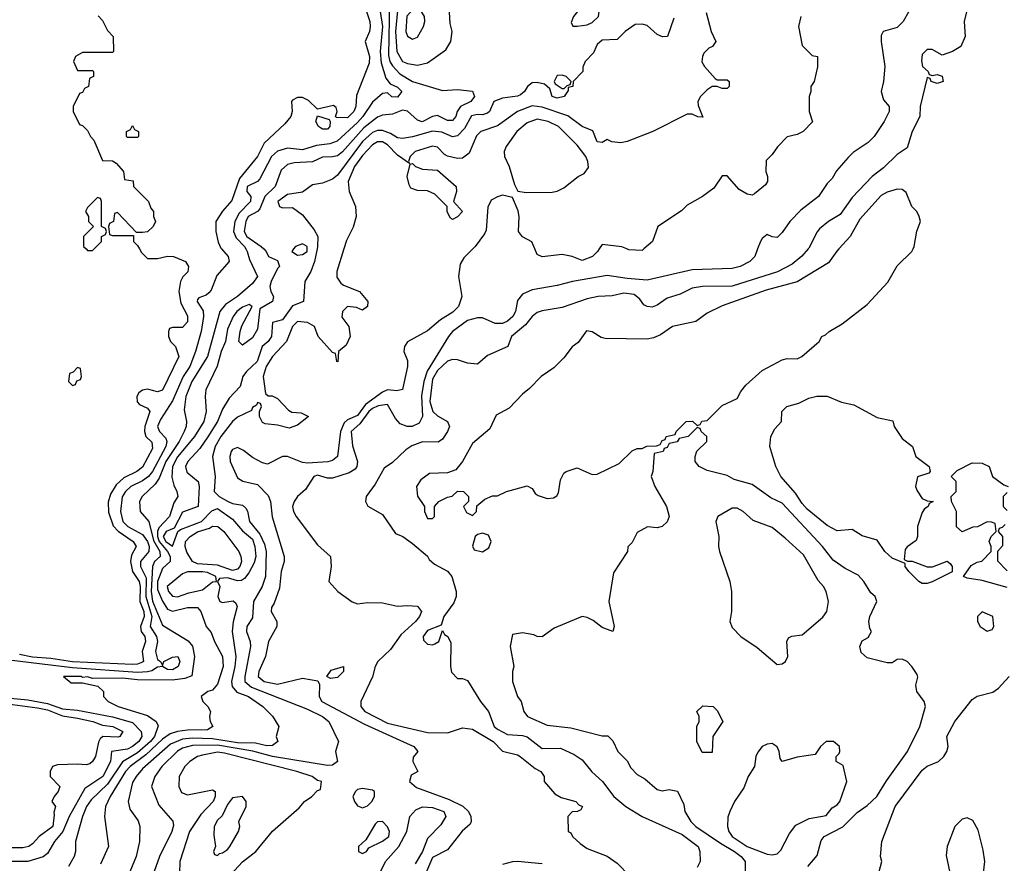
# Model space of a CAD drawing. Header units: inches. Extents: x 1793389 to 1900389, y 320802 to 470796.
# Tile 138 of 256: x 1884738 to 1888679, y 367542 to 370917. Entities that reach past the tile are written whole.
import ezdxf

# ---------------------------------------------------------------- set-up
doc = ezdxf.new("R2010")
doc.units = ezdxf.units.IN
doc.header["$MEASUREMENT"] = 0
doc.layers.add('B8386', color=7, linetype='Continuous')
doc.layers.add('B8387', color=7, linetype='Continuous')

msp = doc.modelspace()

# ---------------------------------------------------------------- linework, layer by layer
at = {"layer": 'B8386', "color": 2}
for points, elevation in [([(1885546.1, 370000), (1885573, 369970), (1885576.4, 369950), (1885526.6, 369893.4), (1885504.4, 369835.6), (1885495.3, 369824.7), (1885484.4, 369815.6), (1885455.3, 369804.7), (1885450, 369798), (1885448.5, 369790), (1885472.2, 369752.2), (1885474, 369730), (1885464.4, 369670), (1885441.3, 369590), (1885419.2, 369530), (1885392.4, 369490), (1885350, 369391.8), (1885301.8, 369318.2), (1885289.2, 369290), (1885297.4, 369270), (1885322.4, 369242.4), (1885327.6, 369230), (1885322.4, 369210), (1885269.1, 369110), (1885253.8, 369090), (1885230, 369072.9), (1885182.4, 369050), (1885161.1, 369030), (1885148.7, 369008.7), (1885142, 368950), (1885150.4, 368910), (1885170.5, 368890), (1885230, 368858), (1885249.1, 368830), (1885256.8, 368810), (1885254.9, 368790), (1885221.8, 368750), (1885222.2, 368730), (1885244.5, 368684.5), (1885243.3, 368610), (1885267.4, 368530), (1885260.2, 368490), (1885285.5, 368450), (1885289.1, 368430), (1885281.1, 368390), (1885290, 368358), (1885302, 368350), (1885310, 368334), (1885315.3, 368350), (1885350, 368367.3), (1885371, 368370), (1885379.3, 368350), (1885372, 368330), (1885350, 368316.2), (1885330, 368317), (1885309.4, 368329.4), (1885290, 368327), (1885267.3, 368312.7), (1885250, 368308.4), (1885210, 368306.1), (1884950, 368323.6), (1884650, 368359.9)], 174), ([(1885217.6, 370000), (1885225.4, 369985.4), (1885250, 369962), (1885290, 369962), (1885329.2, 369970.8), (1885354, 369970), (1885402, 369950), (1885414, 369930), (1885411.6, 369908.4), (1885391.6, 369888.4), (1885382, 369870), (1885374.8, 369830), (1885382.8, 369782.8), (1885410, 369732), (1885410, 369708), (1885390, 369686), (1885350, 369686), (1885338, 369682), (1885334, 369670), (1885334, 369650), (1885342, 369630), (1885362, 369610), (1885374.8, 369570), (1885310, 369435.3), (1885290, 369429), (1885250, 369439.5), (1885230, 369435.1), (1885215.2, 369424.8), (1885207.3, 369410), (1885208.1, 369388.1), (1885217.5, 369377.5), (1885250, 369362.8), (1885259.1, 369350), (1885239.3, 369290), (1885238, 369270), (1885242.8, 369250), (1885267.5, 369227.5), (1885270, 369202), (1885230, 369127.6), (1885206.8, 369110), (1885155.1, 369084.9), (1885124.3, 369055.7), (1885101.6, 369018.4), (1885092.6, 368987.4), (1885093.3, 368946.7), (1885112.6, 368892.6), (1885131.6, 368871.6), (1885192.2, 368830), (1885203.8, 368810), (1885185.3, 368774.7), (1885181.3, 368750), (1885190.1, 368710.1), (1885216.5, 368670), (1885220.2, 368650), (1885218.9, 368590), (1885235, 368550), (1885236.5, 368530), (1885221.1, 368490), (1885224.9, 368470), (1885238.9, 368450), (1885242, 368430), (1885228.4, 368390), (1885233.1, 368350), (1885230, 368346.3), (1885210, 368338.3), (1885190, 368337.6), (1884950, 368348.1), (1884862.1, 368362.1), (1884790, 368366.8), (1884737.5, 368377.5)], 170), ([(1885643.4, 370000), (1885648.8, 369990), (1885657.8, 369957.8), (1885690.3, 369890), (1885670, 369861.6), (1885610, 369809.7), (1885562.4, 369777.6), (1885539.5, 369750), (1885490.3, 369570), (1885426.7, 369470), (1885402.8, 369410), (1885396.1, 369356.1), (1885406.4, 369310), (1885404.9, 369290), (1885396.5, 369270), (1885376.5, 369230), (1885323.2, 369150), (1885296.4, 369083.6), (1885280.5, 369059.5), (1885228, 369010), (1885218, 368990), (1885220.5, 368950), (1885254.9, 368910), (1885273.7, 368833.7), (1885299.3, 368790), (1885300.3, 368770), (1885278, 368750), (1885269.1, 368730), (1885263.9, 368630), (1885270, 368590.6), (1885310, 368494.9), (1885412.8, 368432.8), (1885430.3, 368410.3), (1885438, 368370), (1885427.5, 368292.5), (1885398.6, 368281.4), (1885350, 368274.4), (1885210, 368275.8), (1885150, 368283.1), (1885030, 368281.2), (1885010, 368288), (1884990, 368286), (1884986, 368290), (1884914, 368290), (1884943.6, 368263.6), (1884990, 368264.7), (1885050.7, 368250.7), (1885074, 368230), (1885074, 368210), (1885092, 368190), (1885132, 368170), (1885250, 368133.4), (1885284, 368110), (1885292.3, 368092.3), (1885277.6, 368050), (1885261.6, 368030), (1885210, 367984.2), (1885150, 367947.6), (1885090, 367858.5), (1885024.5, 367795.5), (1885004.9, 367770), (1884989, 367730), (1884962, 367630), (1884962, 367590), (1884956.3, 367570), (1884933.4, 367530)], 178), ([(1885004, 370000), (1885010, 369994), (1885030, 369994), (1885036, 370000)], 170), ([(1885714.8, 370000), (1885724.7, 369990), (1885734, 369970), (1885770, 369954), (1885778, 369930), (1885770, 369922), (1885744.4, 369870), (1885739.1, 369850), (1885742.8, 369830), (1885753.4, 369810), (1885750.6, 369790), (1885699.8, 369760.2), (1885690, 369679), (1885670, 369644.5), (1885630, 369615.3), (1885615.3, 369630), (1885620.9, 369670), (1885627.5, 369692.5), (1885668, 369770), (1885657.2, 369777.2), (1885630, 369766.6), (1885606.7, 369750), (1885593, 369730), (1885570, 369679), (1885561.6, 369630), (1885544.9, 369590), (1885529.1, 369530.9), (1885483.4, 369436.6), (1885480.5, 369410), (1885484.4, 369350), (1885474.9, 369310), (1885438.3, 369250), (1885370, 369168.3), (1885349.3, 369130), (1885346.7, 369086.7), (1885354.9, 369054.9), (1885367.7, 369030), (1885370.5, 369010), (1885355.6, 368984.4), (1885338, 368930), (1885295.3, 368884.7), (1885289.5, 368870), (1885289.1, 368850), (1885296.8, 368830), (1885329.4, 368790), (1885340.2, 368770), (1885340.4, 368750), (1885310, 368722), (1885289.5, 368670), (1885290, 368637.3), (1885310, 368590.4), (1885330, 368559.3), (1885350, 368550.4), (1885410, 368566), (1885450, 368566), (1885462.8, 368550), (1885484.9, 368490), (1885505.1, 368465.1), (1885517.6, 368430), (1885550.3, 368370), (1885552.3, 368330), (1885530, 368259.3), (1885510, 368235.1), (1885490.6, 368229.4), (1885464.7, 368210), (1885471.3, 368190), (1885491.3, 368170), (1885502, 368150), (1885498, 368130), (1885501, 368110), (1885511, 368090), (1885490, 368076), (1885410, 368075.4), (1885370, 368069.8), (1885340.1, 368059.9), (1885310, 368038.7), (1885243.4, 367976.6), (1885180.3, 367930), (1885161.3, 367910), (1885100.3, 367810), (1885081.6, 367770), (1885078, 367730), (1885094, 367610), (1885061.4, 367538.6)], 182), ([(1885928.6, 370000), (1885918.4, 369950), (1885903.8, 369910), (1885879.1, 369870), (1885874, 369790), (1885830, 369772.3), (1885790, 369717), (1885750, 369706), (1885745.5, 369650), (1885733, 369630), (1885708.8, 369610), (1885688.8, 369550), (1885645.5, 369510), (1885630.6, 369490), (1885620.7, 369450), (1885576.7, 369403.3), (1885550, 369359.3), (1885530.3, 369310), (1885491.7, 369248.3), (1885458.8, 369201.2), (1885410.6, 369150), (1885401.6, 369130), (1885407.6, 369107.6), (1885452.4, 369070), (1885455.8, 369050), (1885452.7, 368970), (1885390, 368947.6), (1885357, 368883), (1885324.2, 368870), (1885311.7, 368850), (1885323.5, 368830), (1885350, 368810.4), (1885370.9, 368869.1), (1885382.2, 368877.8), (1885466, 368910), (1885507.4, 368952.6), (1885530, 368961.1), (1885590, 368918.7), (1885630, 368871.8), (1885670, 368839.5), (1885679.6, 368810), (1885683.6, 368770), (1885676.4, 368743.6), (1885655.2, 368704.8), (1885638.2, 368681.8), (1885626.3, 368673.7), (1885610, 368672.9), (1885570, 368684.1), (1885538, 368682), (1885530.4, 368670), (1885539, 368650), (1885531.8, 368610), (1885538.8, 368590), (1885550, 368585.3), (1885592.2, 368592.2), (1885603, 368583), (1885608, 368570), (1885592.4, 368507.6), (1885588.9, 368470), (1885603.1, 368370), (1885599.6, 368330), (1885586.5, 368270), (1885589.1, 368249.1), (1885606.8, 368226.8), (1885653.4, 368210), (1885711.3, 368170), (1885750, 368131), (1885776, 368090), (1885764.7, 368050), (1885771.3, 368030), (1885750, 368014), (1885727.7, 368012.3), (1885682.2, 368022.2), (1885610, 368024.1), (1885510, 368039.6), (1885430, 368043.2), (1885390, 368039.1), (1885341.4, 368018.6), (1885230, 367920.5), (1885203.7, 367890), (1885190, 367865.2), (1885172.4, 367790), (1885179.3, 367759.3), (1885212.3, 367712.3), (1885219.1, 367690), (1885218, 367630), (1885204.9, 367570), (1885162.4, 367470)], 186), ([(1886035.9, 370000), (1886007.3, 369910), (1886007.7, 369887.7), (1886023.5, 369863.5), (1886034.8, 369854.8), (1886098, 369830), (1886131.3, 369790), (1886130.9, 369769.1), (1886110, 369755.3), (1886086, 369766), (1886050, 369769.4), (1886030.6, 369750), (1886027.6, 369727.6), (1886055.5, 369690), (1886061, 369650), (1886044.7, 369615.3), (1886014, 369590), (1886011.6, 369548.4), (1886008, 369550), (1886002, 369582), (1885990, 369586), (1885932.7, 369650), (1885917.6, 369690), (1885890, 369705.6), (1885850.4, 369709.6), (1885830.3, 369689.7), (1885806, 369630), (1885750, 369569.6), (1885724, 369530), (1885712.4, 369490), (1885722, 369422), (1885732, 369412), (1885748, 369412), (1885770, 369402), (1885814.4, 369354.4), (1885826.8, 369346.8), (1885864.7, 369344.7), (1885894, 369330), (1885850, 369295.3), (1885816.9, 369283.1), (1885770, 369295.3), (1885720.4, 369300.4), (1885710, 369306), (1885698, 369330), (1885698, 369350), (1885706, 369370), (1885702, 369382), (1885690, 369386), (1885685.4, 369374.6), (1885670, 369366), (1885666, 369354), (1885610, 369327), (1885590, 369309.5), (1885543.1, 369250), (1885520.9, 369210), (1885510.3, 369170), (1885521.1, 369090), (1885517.1, 369030), (1885536.3, 369010), (1885570, 368990.3), (1885590, 368981.1), (1885630, 368974.4), (1885643.4, 368963.4), (1885650.3, 368950.3), (1885657.6, 368910), (1885698.9, 368858.9), (1885718.3, 368818.3), (1885725.2, 368790), (1885721.3, 368690), (1885708.4, 368650), (1885674.6, 368590), (1885670, 368524), (1885646.7, 368490), (1885645.3, 368470), (1885661.1, 368430), (1885661.7, 368410), (1885639.1, 368290), (1885639.6, 368270), (1885666.4, 368246.4), (1885890, 368159.5), (1885950.7, 368130), (1885976, 368110), (1886014, 368030), (1886002.8, 367990), (1886010.8, 367950), (1885990, 367935.1), (1885970, 367933.6), (1885750.2, 367969.8), (1885671.1, 367991.1), (1885530, 368015.3), (1885430, 368013.8), (1885390, 368002.2), (1885370, 367991), (1885306.7, 367930), (1885279.3, 367890), (1885265.5, 367850), (1885295.2, 367775.2), (1885350.5, 367710.5), (1885353.2, 367693.2), (1885347.7, 367670), (1885297.1, 367570), (1885276.3, 367510)], 190), ([(1886551.5, 370000), (1886515.6, 369964.4), (1886500.9, 369939.1), (1886494.8, 369890), (1886508.2, 369810), (1886494.4, 369770), (1886472.3, 369747.7), (1886423, 369717), (1886370, 369672), (1886290, 369628.7), (1886278.8, 369610), (1886276, 369590), (1886290, 369554), (1886290.7, 369530), (1886270, 369438), (1886247.5, 369432.5), (1886210, 369436), (1886190, 369427.2), (1886122.4, 369377.6), (1886090, 369333.3), (1886050, 369316), (1886036.3, 369303.7), (1886022.6, 369270), (1886010, 369169.3), (1885990, 369154), (1885971.6, 369148.4), (1885890, 369143.5), (1885870, 369146.3), (1885810.4, 369169.6), (1885790, 369169.6), (1885730, 369139), (1885710, 369144), (1885670, 369165.2), (1885633.6, 369193.6), (1885610, 369205.2), (1885590, 369197.2), (1885584, 369190), (1885579.1, 369170), (1885580.5, 369150), (1885610, 369084.7), (1885630.7, 369070.7), (1885690, 369057.3), (1885733, 369013), (1885742.4, 368990), (1885748.3, 368928.3), (1885796.3, 368770), (1885797.1, 368750), (1885785.3, 368710), (1885777.6, 368642.4), (1885756.7, 368583.3), (1885745.4, 368565.4), (1885744.7, 368550), (1885766.8, 368510), (1885766.8, 368490), (1885733.4, 368430), (1885722, 368370), (1885695.5, 368310), (1885693, 368290), (1885716, 368270), (1885770, 368259.5), (1885870, 368282.8), (1885931.6, 368271.6), (1885938, 368258), (1885937.3, 368210), (1885948, 368190), (1886118.9, 368098.9), (1886316, 368010), (1886331.3, 367990), (1886312.7, 367967.3), (1886312, 367950), (1886332, 367910), (1886305.4, 367894.6), (1886298, 367870), (1886326, 367846), (1886457.1, 367797.1), (1886511.4, 367771.4), (1886534.9, 367750), (1886544.4, 367730), (1886544.9, 367710), (1886540.7, 367699.3), (1886508.7, 367671.3), (1886450, 367596), (1886390, 367565.2), (1886355.8, 367484.2)], 194), ([(1885834.7, 370000), (1885827.4, 369990), (1885850, 369974.9), (1885870, 369978), (1885889.2, 369990), (1885889.1, 370000)], 186), ([(1887691.9, 370000), (1887681, 369970), (1887661, 369950), (1887622, 369930), (1887590, 369922), (1887430, 369916.3), (1887250, 369875.6), (1887170, 369881.1), (1887090, 369893.6), (1886950.3, 369869.7), (1886890, 369853.6), (1886790, 369836.2), (1886750, 369819.5), (1886730, 369794), (1886722, 369750), (1886711.8, 369730), (1886690, 369711.3), (1886670, 369701.7), (1886641.8, 369701.8), (1886590, 369724.5), (1886570, 369724.5), (1886530, 369713.6), (1886470.7, 369670), (1886454, 369650), (1886368.6, 369511.4), (1886355.5, 369470), (1886347, 369413), (1886350.3, 369329.7), (1886337.2, 369302.8), (1886309.5, 369289.5), (1886289.6, 369289.6), (1886260.5, 369300.5), (1886241.7, 369321.7), (1886210, 369378), (1886172.4, 369372.4), (1886150, 369361.6), (1886135.8, 369350), (1886100.2, 369299.8), (1886064.6, 369270), (1886070, 369212), (1886090.5, 369150), (1886088, 369130), (1886080.9, 369119.1), (1886056.2, 369103.8), (1885990, 369082.9), (1885970, 369083.6), (1885930, 369095.4), (1885914.8, 369090), (1885882, 369038), (1885850, 369009), (1885837.3, 368990), (1885830.7, 368969.3), (1885833.4, 368950), (1885844.9, 368930), (1885930, 368816), (1885982, 368770), (1885984.7, 368730), (1885976, 368670), (1886011.3, 368630), (1886068.3, 368588.3), (1886090, 368580.7), (1886130, 368586), (1886190, 368584.7), (1886250, 368571), (1886290, 368574), (1886330, 368570.8), (1886346, 368550), (1886338, 368530), (1886323, 368510), (1886263.6, 368456.4), (1886222, 368398), (1886171, 368350), (1886161, 368330), (1886150, 368288), (1886104, 368190), (1886104, 368170), (1886119.1, 368150), (1886210, 368102.2), (1886370, 368066), (1886450, 368064), (1886510, 368084), (1886550, 368079.3), (1886632.7, 368030), (1886670.3, 367990.3), (1886730, 367976.3), (1886741, 367970), (1886802, 367922), (1886824.7, 367910), (1886838, 367890), (1886838, 367870), (1886880.7, 367820.7), (1886906, 367806), (1886964.7, 367790), (1886976.8, 367776.8), (1886991, 367770), (1886983.6, 367756.4), (1886971.1, 367748.9), (1886950, 367748), (1886932, 367730), (1886934, 367670), (1886943.6, 367663.6), (1886951.3, 367650), (1886981.1, 367621.1), (1887010, 367601), (1887090, 367570.8), (1887130, 367542.8), (1887182, 367490)], 198), ([(1887893.8, 370000), (1887868.7, 369971.3), (1887830, 369939.6), (1887771.3, 369908.7), (1887590, 369851.1), (1887470.5, 369849.5), (1887430, 369842.7), (1887381.1, 369818.9), (1887330, 369802.7), (1887290, 369775.1), (1887270, 369767), (1887250, 369769.3), (1887236.6, 369776.6), (1887219.7, 369799.7), (1887197.2, 369817.2), (1887156.7, 369823.3), (1887110, 369812), (1887054, 369810), (1887010, 369800.9), (1886910, 369766), (1886830, 369752.7), (1886810, 369745.2), (1886790, 369729.2), (1886763, 369697), (1886706.8, 369650), (1886692, 369610), (1886610, 369573.2), (1886570, 369539.3), (1886530, 369542.9), (1886490, 369556.3), (1886470, 369558), (1886450, 369551.1), (1886410, 369513.7), (1886390, 369479.5), (1886379.7, 369390), (1886391.8, 369350), (1886410, 369331.8), (1886450.8, 369310), (1886459.1, 369290), (1886450.7, 369270), (1886430, 369239), (1886412.7, 369227.3), (1886350, 369228), (1886307.1, 369212.9), (1886283.2, 369196.8), (1886230, 369146), (1886197.3, 369122.7), (1886161, 369059), (1886124.7, 369010), (1886122, 368990), (1886131.6, 368971.6), (1886190, 368938), (1886242, 368862), (1886271.3, 368850), (1886310, 368821), (1886370, 368770.7), (1886377.5, 368757.5), (1886399, 368739), (1886450.3, 368710.3), (1886468.4, 368690), (1886485.5, 368630), (1886484.9, 368610), (1886475.5, 368584.5), (1886436, 368530), (1886424.7, 368495.3), (1886370, 368473.6), (1886352.7, 368450), (1886354.9, 368434.9), (1886370, 368419.3), (1886390, 368416.3), (1886400.2, 368419.8), (1886415.3, 368430), (1886430, 368474), (1886438, 368458), (1886452, 368450), (1886463.6, 368423.6), (1886462, 368330), (1886466.4, 368306.4), (1886490, 368282), (1886510, 368282), (1886530, 368274), (1886582.8, 368190), (1886614, 368150), (1886637.1, 368090), (1886650, 368078.4), (1886690, 368058), (1886750, 368054), (1886770, 368048.2), (1886830, 368002), (1886903.4, 368003.4), (1886958, 367978), (1886990, 367956), (1887028.6, 367908.6), (1887070.8, 367870), (1887116, 367810), (1887164, 367770), (1887229.2, 367729.2), (1887390, 367657), (1887454, 367610), (1887461, 367590), (1887462, 367550), (1887450, 367526)], 202), ([(1888017, 370000), (1888009, 369991), (1887975.6, 369944.4), (1887850, 369868), (1887725.4, 369834.6), (1887550, 369772), (1887490, 369742.7), (1887444.7, 369710), (1887350.4, 369689.6), (1887303.4, 369656.6), (1887275.2, 369644.8), (1887250, 369639.3), (1887082, 369642), (1887065.6, 369645.6), (1887030, 369668.7), (1887007.5, 369672.5), (1886973.7, 369626.3), (1886950, 369608.7), (1886915.9, 369564.1), (1886875.9, 369524.1), (1886826, 369490), (1886778.5, 369441.5), (1886750, 369419), (1886697.5, 369362.5), (1886645.2, 369334.8), (1886619.8, 369280.2), (1886550, 369222), (1886510.5, 369149.5), (1886484, 369116), (1886450, 369104), (1886378, 369102), (1886343.4, 369076.6), (1886326.8, 369050), (1886330.7, 369010.7), (1886358, 368970), (1886358, 368950), (1886370, 368922), (1886390, 368922), (1886398, 368930), (1886398, 368970), (1886415.3, 368990), (1886450, 369006.8), (1886469.4, 369010.6), (1886490, 369031), (1886514, 369030), (1886534, 369010), (1886534, 368990), (1886514, 368970), (1886526, 368946), (1886550, 368934), (1886566, 368950), (1886567.3, 368972.7), (1886600.4, 368999.6), (1886630, 369012), (1886650, 369012), (1886686, 369030), (1886770, 369052), (1886790, 369042), (1886801.4, 369021.4), (1886813.2, 369013.2), (1886850, 369002), (1886875.1, 369004.9), (1886887.5, 369012.5), (1886895.1, 369024.9), (1886903.2, 369076.8), (1886916.4, 369103.6), (1886926, 369110), (1886970, 369124.7), (1887030, 369097.3), (1887050, 369099.1), (1887138, 369142), (1887190, 369192), (1887210, 369202), (1887230, 369202), (1887248.9, 369211.1), (1887287.3, 369212.7), (1887302, 369218), (1887310, 369234), (1887322, 369238), (1887326, 369250), (1887362, 369258), (1887366, 369270), (1887406, 369310), (1887431.1, 369311.1), (1887450, 369294), (1887462, 369298), (1887468.7, 369311.3), (1887490, 369314), (1887550, 369374), (1887610, 369402), (1887624, 369430), (1887645.1, 369454.9), (1887710, 369514), (1887790, 369556.3), (1887810, 369562), (1887850, 369560.7), (1887868.7, 369570), (1887938, 369630), (1887948.7, 369650), (1887964, 369656), (1887978, 369670), (1888030, 369701), (1888130, 369778), (1888213.2, 369866.8), (1888250, 369932), (1888309, 369990), (1888314, 370000)], 206), ([(1887058, 370000), (1887051.3, 369990), (1887030.4, 369969.6), (1886990, 369954), (1886949.4, 369969.4), (1886910, 369977.2), (1886830, 369968), (1886810, 369978), (1886800.6, 370000)], 194), ([(1887236.9, 370000), (1887230, 369994), (1887176.4, 369996.4), (1887168, 370000)], 194), ([(1887892.3, 367530), (1887930, 367574), (1887946.6, 367633.4), (1887958, 367650), (1888032.5, 367687.5), (1888090, 367745.5), (1888130, 367773), (1888169.4, 367810), (1888208, 367872), (1888292.3, 367990), (1888340.9, 368090), (1888364, 368170), (1888359, 368190), (1888329.3, 368230), (1888325.2, 368254.8), (1888332.9, 368287.1), (1888330, 368298), (1888309, 368330), (1888290, 368349), (1888270, 368359.3), (1888250, 368357.2), (1888230, 368344), (1888210, 368344), (1888130, 368364), (1888106, 368386), (1888101.2, 368410), (1888110, 368432), (1888134, 368446), (1888148, 368470), (1888141.2, 368481.2), (1888137.2, 368510), (1888141.2, 368530), (1888169, 368590), (1888162, 368610), (1888144.8, 368624.8), (1888117, 368670), (1888094.5, 368694.5), (1888042, 368722), (1887994.5, 368754.5), (1887951.8, 368810), (1887790, 368982.9), (1887744.4, 369004.4), (1887670, 369057.2), (1887598, 369078), (1887570, 369094), (1887490, 369114), (1887458, 369130), (1887442, 369150), (1887442, 369170), (1887449, 369191), (1887488, 369230), (1887488, 369250), (1887466, 369270), (1887462, 369282), (1887450, 369286), (1887414, 369250), (1887378, 369242), (1887370, 369228), (1887338, 369222), (1887330, 369206), (1887318, 369202), (1887314, 369190), (1887278, 369182), (1887272, 369110), (1887266, 369090), (1887281, 369050), (1887326.8, 368970), (1887337.3, 368930), (1887330, 368908.7), (1887310, 368889), (1887290, 368884), (1887251.6, 368888.4), (1887210, 368866), (1887190, 368826), (1887172, 368808), (1887170.9, 368789.1), (1887115.3, 368704.7), (1887096, 368590), (1887118, 368490), (1887112, 368470), (1887070, 368485.2), (1887034, 368514), (1887010, 368526), (1886990, 368529.3), (1886876.8, 368483.2), (1886830, 368448.7), (1886810, 368449), (1886796, 368456), (1886750, 368464), (1886710, 368458), (1886701, 368410), (1886716, 368330), (1886711.1, 368308.9), (1886711, 368270), (1886731, 368210), (1886744.7, 368190), (1886756, 368150), (1886771, 368130), (1886850, 368095.5), (1886944.1, 368084.1), (1887070, 368052), (1887091.6, 368051.6), (1887111.6, 368031.6), (1887132, 367990), (1887170, 367952), (1887184.5, 367924.5), (1887210, 367898), (1887239.8, 367879.8), (1887290, 367838), (1887310, 367832), (1887338, 367838), (1887371.1, 367831.1), (1887396.9, 367776.9), (1887401, 367750), (1887424, 367710), (1887444.9, 367690), (1887542.6, 367622.6), (1887599.3, 367590), (1887626, 367570), (1887642, 367550), (1887641, 367470)], 206), ([(1888690, 368645.2), (1888590, 368674), (1888530, 368682.7), (1888515.3, 368690), (1888546.6, 368733.4), (1888570, 368746.8), (1888588.9, 368751.1), (1888626, 368790), (1888626, 368810), (1888618, 368830), (1888626, 368850), (1888646, 368870), (1888642, 368902), (1888627.3, 368907.3), (1888610, 368908), (1888571.6, 368888.4), (1888552.7, 368887.3), (1888510, 368868), (1888488.4, 368888.4), (1888488, 368950), (1888468, 368990), (1888466, 369010), (1888486, 369030), (1888486, 369070), (1888466, 369090), (1888490, 369114), (1888550, 369144.7), (1888590, 369142.8), (1888618, 369130), (1888632, 369090), (1888676.9, 369056.9), (1888694, 369050)], 202), ([(1888690, 369026), (1888674, 369010), (1888674, 368970), (1888690, 368954)], 202), ([(1888682, 368898), (1888670, 368886), (1888658, 368882), (1888654, 368870), (1888672, 368850), (1888671.6, 368811.6), (1888652, 368790), (1888651.6, 368751.6), (1888690, 368712)], 202), ([(1888173.2, 367490), (1888188.7, 367550), (1888184, 367570), (1888188.7, 367630), (1888242.7, 367770), (1888350, 367914.8), (1888370, 367930.7), (1888415.3, 367950), (1888437.2, 367970), (1888449, 367990), (1888454, 368010), (1888449.3, 368050), (1888481.2, 368110), (1888550, 368198), (1888570, 368211.3), (1888633.6, 368226.4), (1888656.5, 368243.5), (1888699, 368290)], 202), ([(1884627.7, 368187.7), (1884810, 368164.4), (1884850, 368155.9), (1884910, 368131.6), (1884970, 368122.8), (1885030.8, 368110), (1885070, 368094.9), (1885111, 368090), (1885150.7, 368070), (1885138.8, 368050), (1885132.8, 368047.2), (1885070.4, 368049.6), (1885059.9, 368040.1), (1885053, 368027), (1885041.3, 367970), (1885030, 367949.3), (1885019.2, 367940.8), (1885004.1, 367935.9), (1884970, 367938.9), (1884890, 367935.6), (1884870, 367929.3), (1884859.5, 367910), (1884860.4, 367890), (1884898.8, 367850), (1884892, 367830), (1884876, 367810), (1884867.3, 367790), (1884882, 367770), (1884874.4, 367745.6), (1884876.7, 367736.7), (1884870.3, 367690), (1884816.4, 367650), (1884790, 367620.7), (1884774, 367610), (1884750, 367603.6), (1884670, 367603.6)], 170), ([(1884630, 368209.6), (1884770, 368195.8), (1884850, 368181), (1884910, 368160.5), (1884970, 368154.8), (1885110, 368128.6), (1885190, 368106), (1885224.2, 368070), (1885227.2, 368050), (1885214.9, 368030), (1885190, 368009.8), (1885170, 367999.2), (1885105.5, 367990), (1885101.1, 367950), (1885071.5, 367890), (1884998.5, 367841.5), (1884935.6, 367730), (1884910.2, 367670), (1884877.6, 367630), (1884850, 367580.9), (1884831.5, 367568.5), (1884770, 367549.7), (1884690, 367549.6)], 174), ([(1885550, 367461.6), (1885630, 367548.2), (1885682.7, 367590), (1885750, 367671), (1885856.5, 367763.5), (1885878, 367790), (1885908, 367810), (1885930, 367834), (1885942, 367838), (1885946, 367870), (1885930, 367874), (1885908.7, 367890), (1885848, 367910), (1885557.2, 367982.8), (1885530, 367986.3), (1885470, 367975.4), (1885450, 367969.6), (1885419.1, 367950), (1885399.1, 367930), (1885376.3, 367890), (1885375.5, 367850), (1885385.5, 367825.5), (1885410, 367815.5), (1885510, 367836.3), (1885521, 367830), (1885520.5, 367810), (1885512.2, 367790), (1885462.9, 367737.1), (1885418.4, 367670), (1885378.7, 367550), (1885378, 367502)], 194), ([(1886172.7, 367490), (1886201.7, 367550), (1886255.8, 367610), (1886287.2, 367670), (1886299.7, 367730), (1886323.6, 367756.4), (1886350, 367768.7), (1886390, 367765.7), (1886435.5, 367750), (1886443.8, 367730), (1886424.4, 367695.6), (1886370, 367641.2), (1886350.2, 367590), (1886320.4, 367539.6)], 190), ([(1886830, 367540.4), (1886730.8, 367549.2), (1886710, 367548.7), (1886670, 367538)], 198)]:
    msp.add_lwpolyline(points, dxfattribs=dict(at, elevation=elevation))
for points, elevation in [([(1884970, 369526), (1884952.7, 369507.3), (1884938, 369502), (1884934, 369470), (1884950, 369454), (1884962, 369458), (1884967.3, 369472.7), (1884982, 369478), (1884986, 369490), (1884982, 369522)], 170), ([(1888370, 368727.7), (1888392.3, 368727.7), (1888450, 368751.3), (1888462, 368742), (1888471, 368730), (1888471.1, 368708.9), (1888390, 368667.8), (1888370, 368661.6), (1888350, 368662), (1888337.2, 368670), (1888297.2, 368710), (1888282, 368730), (1888282, 368742), (1888230, 368762.7), (1888200.9, 368790), (1888170, 368835.3), (1888110, 368851.8), (1888070, 368878), (1888010, 368872.7), (1887970, 368893.2), (1887890, 368959.3), (1887870, 368981.2), (1887843.3, 369023.3), (1887785.2, 369090), (1887765.2, 369130), (1887741.2, 369210), (1887744, 369250), (1887760.2, 369279.8), (1887788, 369310), (1887789, 369350), (1887808.7, 369370), (1887856.5, 369383.5), (1887896.5, 369403.5), (1887929.4, 369410.6), (1887970, 369410.8), (1888027.5, 369387.5), (1888076.8, 369376.8), (1888170, 369326), (1888232.7, 369312.7), (1888238, 369290), (1888270, 369242), (1888312, 369210), (1888324.7, 369170), (1888378, 369130), (1888382, 369110), (1888376.9, 369103.1), (1888331.6, 369088.4), (1888324, 369050), (1888330, 369032), (1888350, 369002), (1888370, 368992), (1888394, 368990), (1888378, 368982), (1888374, 368970), (1888359.6, 368960.4), (1888350, 368946), (1888332, 368890), (1888332, 368850), (1888326, 368834), (1888290, 368808.7), (1888282.5, 368797.5), (1888278, 368758), (1888291.3, 368751.3), (1888310, 368751)], 202), ([(1887610, 368962.7), (1887590, 368962.7), (1887532, 368930), (1887524.7, 368910), (1887536, 368850), (1887534.8, 368810), (1887538.8, 368790), (1887580.7, 368670), (1887586.8, 368630), (1887586.8, 368550), (1887580.7, 368510), (1887590, 368486), (1887624.9, 368450), (1887690, 368405.3), (1887770, 368338), (1887790, 368340.7), (1887804, 368350), (1887812.7, 368370), (1887809, 368430), (1887815.3, 368444.7), (1887829.3, 368450.7), (1887870, 368456), (1887952.6, 368527.4), (1887969.4, 368550), (1887975.1, 368590), (1887966.6, 368630), (1887956, 368650), (1887934.2, 368674.2), (1887875.8, 368775.8), (1887802.3, 368842.3), (1887750, 368885.6), (1887674.2, 368914.2), (1887634, 368950)], 210), ([(1885590, 368713.7), (1885530, 368735.4), (1885450, 368740.3), (1885430, 368749.8), (1885407.5, 368787.5), (1885400.3, 368810), (1885402.2, 368830), (1885420.5, 368850), (1885450, 368868.9), (1885497.5, 368882.5), (1885510, 368890.3), (1885531, 368890), (1885554.8, 368870), (1885614.9, 368790), (1885623.8, 368770), (1885626.4, 368750), (1885619.5, 368730), (1885610, 368718.7)], 182), ([(1886590, 368862.9), (1886570, 368858), (1886560.7, 368850), (1886550.6, 368810.6), (1886556.8, 368796.8), (1886590, 368788.2), (1886616.4, 368803.6), (1886625.6, 368830), (1886614.5, 368854.5)], 206), ([(1885410, 368708.4), (1885390, 368699.7), (1885328.9, 368650), (1885333.4, 368630), (1885350, 368610.4), (1885370, 368607.9), (1885415.2, 368624.8), (1885470, 368636.1), (1885510, 368668.7), (1885526, 368670), (1885522.7, 368690), (1885490, 368705.1), (1885470, 368707.9)], 186), ([(1888590, 368548), (1888572, 368530), (1888572, 368510), (1888582, 368490), (1888610, 368471.3), (1888630, 368478), (1888637.2, 368490), (1888633.2, 368530)], 206), ([(1885982, 368282), (1885968, 368290), (1885984.7, 368315.3), (1886034, 368330), (1886034.8, 368310), (1886010, 368286)], 194), ([(1887470, 367986), (1887448.7, 368030), (1887448, 368090), (1887458, 368110), (1887458, 368130), (1887448, 368150), (1887472.7, 368172.7), (1887514, 368170), (1887530, 368154), (1887552, 368110), (1887512, 368050), (1887510, 367986)], 206), ([(1887995.3, 368030), (1887966, 368030), (1887942.8, 368010), (1887922, 367978), (1887850, 367966.6), (1887790, 367949), (1887781.5, 367961.5), (1887778, 367990), (1887770, 368008.7), (1887750, 368021.2), (1887730, 368019.3), (1887710.5, 368009.5), (1887692.7, 367987.3), (1887684, 367970), (1887678.8, 367930), (1887654, 367890), (1887636.4, 367843.6), (1887598.8, 367790), (1887580.7, 367750), (1887573.2, 367726.8), (1887570.6, 367690), (1887576.3, 367670), (1887590.5, 367650), (1887650, 367609), (1887730, 367578.4), (1887750, 367575.5), (1887770, 367580.7), (1887784.8, 367595.2), (1887818.9, 367661.1), (1887844.7, 367695.3), (1887898, 367722), (1887966.6, 367733.4), (1887990, 367764.7), (1888010, 367776), (1888021.2, 367790), (1888048.7, 367870), (1888033.6, 367933.6), (1888006, 367950), (1888006, 367970), (1888018.6, 367981.4), (1888021.2, 367990), (1888019.3, 368010)], 210), ([(1886110, 367842), (1886090, 367838), (1886082, 367830), (1886072, 367810), (1886078, 367790), (1886090, 367772), (1886110, 367764.7), (1886130, 367772), (1886148, 367790), (1886158, 367810), (1886158, 367830), (1886150, 367835.3)], 194), ([(1885629.3, 367809.3), (1885590, 367803.7), (1885570, 367777.2), (1885548, 367732), (1885530, 367715.3), (1885516, 367690), (1885515.3, 367655.3), (1885522, 367610), (1885514, 367590), (1885518, 367578), (1885530, 367574), (1885538, 367582), (1885550, 367584.7), (1885570, 367598), (1885579, 367610), (1885614, 367670), (1885619, 367690), (1885615.3, 367710), (1885645.2, 367770), (1885645.2, 367790)], 198), ([(1886190, 367709), (1886170, 367708.7), (1886160.7, 367699.3), (1886123.6, 367636.4), (1886094, 367610), (1886094, 367590), (1886110, 367582), (1886126, 367590), (1886135.3, 367604.7), (1886190, 367630.8), (1886216, 367650), (1886218, 367670), (1886210, 367688.7)], 194), ([(1888530, 367724.5), (1888510, 367718.4), (1888481.6, 367690), (1888450.4, 367610), (1888446.9, 367573.1), (1888465.7, 367485.7), (1888477.7, 367457.7), (1888490, 367446), (1888510, 367438.4), (1888530, 367436.4), (1888550, 367440.5), (1888585.1, 367474.9), (1888596.1, 367503.9), (1888601.3, 367550), (1888595.2, 367595.2), (1888574.7, 367674.7), (1888553.5, 367713.5)], 202)]:
    msp.add_lwpolyline(points, close=True, dxfattribs=dict(at, elevation=elevation))
at = {"layer": 'B8387', "color": 2}
for points, elevation in [([(1886310, 371036.3), (1886290, 371027.8), (1886271.2, 371008.8), (1886250, 370953.2), (1886242.1, 370870), (1886248.2, 370790), (1886270, 370750.4), (1886290, 370742), (1886330, 370734.9), (1886370, 370744.9), (1886443.2, 370796.8), (1886464, 370830), (1886469.3, 370870), (1886461.6, 370901.6), (1886457, 370970), (1886441.2, 370990), (1886361.2, 371030)], 186), ([(1886330, 370958), (1886310, 370957), (1886288.3, 370931.7), (1886283.1, 370870), (1886290, 370851), (1886310, 370838.8), (1886330, 370846.8), (1886354.5, 370890), (1886359.5, 370910), (1886358, 370930), (1886347.2, 370947.2)], 190), ([(1887030, 370959), (1886990, 370958), (1886971.3, 370950), (1886954.8, 370930), (1886946, 370906), (1886951.6, 370891.6), (1886970, 370891), (1887010, 370896), (1887030, 370906), (1887055.3, 370930), (1887058, 370950), (1887054, 370954)], 186), ([(1886910, 370695.3), (1886890, 370694), (1886878, 370670), (1886881, 370661), (1886910, 370642), (1886918, 370642), (1886930, 370654), (1886942, 370658), (1886946, 370670), (1886926, 370690)], 186), ([(1885950, 370479.3), (1885934, 370490), (1885924, 370510), (1885930, 370532), (1885977.3, 370517.3), (1885981, 370510), (1885979.1, 370490), (1885970, 370479.3)], 174), ([(1886810, 370518.7), (1886770, 370505.1), (1886728, 370470), (1886684.9, 370410), (1886677.3, 370390), (1886678.8, 370370), (1886697.3, 370330), (1886718, 370258), (1886731.6, 370231.6), (1886766, 370226), (1886870, 370227.3), (1886890, 370230.6), (1886915.9, 370244.1), (1886974, 370290), (1886997.7, 370302.3), (1887014.5, 370325.5), (1887012.6, 370350), (1887003.5, 370370), (1886970, 370414.5), (1886895.1, 370490), (1886854, 370510)], 194), ([(1885170, 370446), (1885166, 370450), (1885166, 370470), (1885182, 370478), (1885190, 370494), (1885198, 370478), (1885214, 370470), (1885214, 370450), (1885210, 370446)], 170), ([(1886470, 370118), (1886463.1, 370123.1), (1886449, 370149), (1886448.7, 370170), (1886399.7, 370219.7), (1886370, 370232.3), (1886330, 370233.2), (1886303.7, 370243.7), (1886296.5, 370256.5), (1886289.5, 370290), (1886300.4, 370339.6), (1886310, 370342), (1886322, 370330), (1886350, 370318.8), (1886410, 370314.8), (1886484.7, 370250), (1886486, 370230), (1886474, 370190), (1886511, 370150), (1886490, 370128)], 190)]:
    msp.add_lwpolyline(points, close=True, dxfattribs=dict(at, elevation=elevation))
for points, elevation in [([(1886218.8, 370990), (1886214.2, 370774.2), (1886219.7, 370750), (1886230, 370732), (1886260.3, 370700.3), (1886310, 370670.3), (1886430, 370634.4), (1886490, 370637.6), (1886550, 370630.7), (1886558.8, 370610), (1886544, 370590), (1886502.4, 370570), (1886488.5, 370550), (1886484.4, 370530), (1886470, 370514), (1886450, 370513.3), (1886410, 370533.3), (1886390, 370529.6), (1886348.8, 370508.8), (1886330, 370515.1), (1886290, 370551.1), (1886270, 370555.1), (1886230, 370539.7), (1886190, 370534.7), (1886170, 370526.9), (1886115.3, 370484.7), (1886030, 370388.2), (1886010, 370372.8), (1885990, 370367.8), (1885950, 370367.6), (1885910, 370347.8), (1885836.2, 370343.8), (1885810, 370337.6), (1885784.5, 370315.5), (1885761.1, 370250), (1885719, 370210), (1885699.4, 370160.6), (1885690, 370149.6), (1885653, 370130), (1885642.8, 370110), (1885636.9, 370070), (1885646.9, 370050), (1885704.9, 370010), (1885714.8, 370000)], 182), ([(1886122, 370962), (1886139.5, 370910), (1886141.3, 370890), (1886137.6, 370870), (1886120.4, 370830), (1886138, 370770), (1886137.2, 370742.8), (1886086.8, 370613.2), (1886083, 370570), (1886075.3, 370550), (1886050, 370524.7), (1886005.6, 370525.6), (1886002, 370530), (1886009.2, 370550), (1886005.2, 370565.2), (1885993.8, 370573.8), (1885930, 370559), (1885893.7, 370593.7), (1885870, 370605.6), (1885850, 370605.6), (1885830, 370595.1), (1885825.5, 370590), (1885828.4, 370550), (1885823.1, 370530), (1885799.5, 370500.5), (1885716.9, 370423.1), (1885690.3, 370370), (1885618.4, 370281.6), (1885586.6, 370193.4), (1885549.3, 370150.7), (1885522.6, 370110), (1885522.6, 370070), (1885533, 370027), (1885543.2, 370003.2), (1885546.1, 370000)], 174), ([(1886181.1, 370950), (1886190.1, 370890), (1886181.5, 370790), (1886184.6, 370744.6), (1886203.4, 370683.4), (1886220.4, 370660.4), (1886250, 370647.3), (1886267.3, 370630), (1886250, 370607.8), (1886228, 370608), (1886210, 370624), (1886190, 370621.2), (1886150, 370587.8), (1886111.4, 370530), (1886090, 370506.2), (1886009.2, 370430.8), (1885979.2, 370420.8), (1885925.8, 370414.2), (1885870, 370396.9), (1885810, 370403.6), (1885770, 370391.5), (1885746, 370370), (1885699.9, 370280.1), (1885690, 370269.4), (1885648.8, 370250), (1885647, 370230), (1885663, 370210), (1885662.4, 370190), (1885616.5, 370143.5), (1885599, 370110), (1885593.8, 370070), (1885604.1, 370044.1), (1885638, 370010), (1885643.4, 370000)], 178), ([(1887486, 370946), (1887506, 370870), (1887524.7, 370830), (1887511.3, 370810), (1887497.1, 370802.9), (1887477.1, 370782.9), (1887470.6, 370770), (1887468.3, 370748.3), (1887478.8, 370730), (1887521.4, 370681.4), (1887530, 370676), (1887570, 370676), (1887578, 370670), (1887578, 370650), (1887570, 370642), (1887550, 370641.2), (1887530, 370649.4), (1887510, 370649.6), (1887490, 370637), (1887463, 370610), (1887453, 370590), (1887453.4, 370573.4), (1887472.7, 370527.3), (1887452, 370528), (1887430, 370539), (1887410, 370539), (1887272, 370470), (1887170, 370429.2), (1887144, 370424), (1887108.4, 370428.4), (1887090, 370438), (1887070, 370426), (1887050, 370428), (1887032.5, 370472.5), (1886990, 370489.6), (1886932.5, 370532.5), (1886830, 370567.4), (1886790, 370572.6), (1886730.2, 370549.8), (1886650, 370493), (1886584, 370470), (1886567, 370453), (1886536.9, 370383.1), (1886510, 370362.9), (1886490, 370361.6), (1886450, 370371.6), (1886438, 370378), (1886410, 370406.6), (1886390, 370411.6), (1886321, 370390), (1886301, 370370), (1886294, 370350), (1886298, 370342), (1886250, 370374.7), (1886210, 370416.4), (1886190, 370428.5), (1886170, 370428.4), (1886150, 370416.9), (1886110, 370374.3), (1886077.8, 370330), (1886052.4, 370270), (1886056.3, 370230), (1886082.8, 370170), (1886084.9, 370130), (1886072.5, 370087.5), (1886046.6, 370033.4), (1886035.9, 370000)], 190), ([(1888297.3, 370950), (1888274, 370910), (1888250, 370885.2), (1888194, 370870), (1888186.4, 370853.6), (1888186, 370830), (1888201, 370730), (1888196, 370670), (1888186, 370630), (1888196, 370596), (1888218, 370570), (1888218, 370550), (1888198, 370510), (1888158, 370450), (1888133.7, 370426.3), (1888074.4, 370385.6), (1888053.7, 370366.3), (1888008.1, 370311.9), (1887990, 370282), (1887970, 370262), (1887934.8, 370210), (1887865.1, 370154.9), (1887821, 370110), (1887790, 370066), (1887770, 370046), (1887750, 370048), (1887730, 370058), (1887710, 370042), (1887702.8, 370030), (1887691.9, 370000)], 198), ([(1888533, 370970), (1888518.8, 370910), (1888522.8, 370850), (1888504.7, 370810), (1888471.3, 370790), (1888430, 370775.3), (1888390, 370798), (1888370, 370798), (1888350, 370778), (1888347.1, 370752.9), (1888352, 370730), (1888374, 370710), (1888378, 370698), (1888390, 370694), (1888410, 370698), (1888430, 370691.3), (1888434, 370670), (1888410, 370662), (1888386, 370670), (1888382, 370682), (1888370, 370686), (1888342.4, 370570), (1888340.5, 370530), (1888310.4, 370470), (1888290, 370404), (1888250, 370377.2), (1888195.3, 370324.7), (1888150, 370289.4), (1888070, 370206), (1888021.6, 370138.4), (1887976, 370110), (1887939.9, 370080.1), (1887930, 370069), (1887896.7, 370003.3), (1887893.8, 370000)], 202), ([(1885052.7, 370932.7), (1885070, 370914), (1885090, 370874), (1885112, 370850), (1885114, 370790), (1885110, 370786), (1884990, 370786), (1884962, 370770), (1884954, 370750), (1884970, 370714), (1885030, 370714), (1885034, 370710), (1885034, 370690), (1885018, 370682), (1885014, 370650), (1884998, 370642), (1884990, 370626), (1884978, 370622), (1884952, 370570), (1884952, 370550), (1884978, 370498), (1884990, 370494), (1885010, 370474), (1885022, 370450), (1885035.3, 370435.3), (1885070, 370354), (1885110, 370352), (1885123.6, 370343.6), (1885154, 370310), (1885158, 370278), (1885192.7, 370272.7), (1885194, 370250), (1885254, 370190), (1885263.6, 370163.6), (1885274, 370150), (1885274, 370130), (1885282, 370110), (1885272, 370090), (1885250, 370068.7), (1885230, 370066), (1885206, 370066), (1885130, 370146), (1885118, 370142), (1885114, 370110), (1885098, 370102), (1885094, 370090), (1885098, 370058), (1885110, 370054), (1885194, 370054), (1885194, 370030), (1885210, 370014), (1885217.6, 370000)], 170), ([(1887356.7, 370923.3), (1887330.8, 370849.2), (1887311.3, 370848.7), (1887290, 370857.2), (1887250, 370894), (1887230, 370899.5), (1887201.6, 370898.4), (1887162, 370870), (1887130, 370838), (1887070, 370835.3), (1887050, 370818), (1887035.3, 370784.7), (1887002, 370750), (1886992.7, 370727.3), (1886992, 370710), (1886954, 370670), (1886952, 370650), (1886934, 370646), (1886934, 370634), (1886918, 370610), (1886890, 370603.7), (1886870, 370609.5), (1886860.4, 370640.4), (1886838.6, 370658.6), (1886810, 370665.2), (1886790, 370664), (1886770.5, 370649.5), (1886759.1, 370630), (1886742.9, 370617.1), (1886730, 370611.5), (1886670, 370603.5), (1886636.3, 370590), (1886618, 370550), (1886610, 370543.6), (1886590, 370536.3), (1886570, 370538), (1886547.1, 370532.9), (1886518.4, 370481.6), (1886490, 370452.3), (1886470, 370449), (1886427.3, 370467.3), (1886390, 370471), (1886310, 370448.5), (1886270, 370442.4), (1886250, 370445.1), (1886222.2, 370462.2), (1886190, 370474), (1886170, 370473.5), (1886150, 370465.3), (1886110.2, 370430), (1886010, 370295.1), (1885990, 370278.7), (1885950, 370263.7), (1885910, 370256), (1885870, 370226.6), (1885810, 370217.6), (1885770.8, 370190), (1885778, 370170), (1885790, 370164), (1885830, 370166), (1885870, 370136), (1885916.8, 370076.8), (1885930.8, 370050), (1885930.7, 370010), (1885928.6, 370000)], 186), ([(1887864.7, 370930), (1887856, 370890), (1887870, 370814), (1887910, 370774), (1887932, 370770), (1887931.1, 370728.9), (1887918, 370670), (1887904.7, 370650), (1887904.7, 370630), (1887898, 370610), (1887898, 370550), (1887911.1, 370508.9), (1887874, 370470), (1887850, 370458), (1887810, 370448), (1887770.9, 370409.1), (1887750, 370378), (1887726.4, 370353.6), (1887724.7, 370310), (1887731.3, 370290), (1887731.3, 370270), (1887723.6, 370256.4), (1887679.8, 370220.2), (1887670, 370215.3), (1887650, 370219), (1887618, 370238), (1887570, 370292.7), (1887550, 370292.7), (1887516.3, 370243.7), (1887470.5, 370209.5), (1887410, 370175.3), (1887387.1, 370152.9), (1887292, 370090), (1887270.6, 370029.4), (1887236.9, 370000)], 194), ([(1888314, 370000), (1888319, 370010), (1888329.2, 370070.8), (1888344, 370110), (1888339, 370130), (1888328.7, 370150), (1888309.5, 370169.5), (1888286, 370226), (1888270, 370237.2), (1888250, 370239.5), (1888210, 370227.3), (1888186.4, 370213.6), (1888101.2, 370118.8), (1888062, 370050), (1888017, 370000)], 206), ([(1885036, 370000), (1885066, 370030), (1885066, 370050), (1885082, 370058), (1885086, 370070), (1885082, 370082), (1885066, 370090), (1885066, 370190), (1885062, 370202), (1885050, 370206), (1885010, 370166), (1885002, 370150), (1885014, 370130), (1885014, 370110), (1885034, 370090), (1884994, 370050), (1884994, 370010), (1885004, 370000)], 170), ([(1886800.6, 370000), (1886788.4, 370028.4), (1886750, 370048.7), (1886735.3, 370070), (1886737.2, 370130), (1886732.7, 370152.7), (1886710, 370206), (1886670, 370215.3), (1886650, 370209), (1886625.2, 370194.8), (1886612.4, 370167.6), (1886604.9, 370075.1), (1886599.2, 370060.8), (1886561.6, 370010), (1886551.5, 370000)], 194), ([(1885889.1, 370000), (1885889, 370010), (1885870, 370020.9), (1885842, 370010), (1885834.7, 370000)], 186), ([(1887168, 370000), (1887148.4, 370008.4), (1887070, 370018), (1887058, 370000)], 194)]:
    msp.add_lwpolyline(points, dxfattribs=dict(at, elevation=elevation))

doc.saveas('drawing.dxf')
